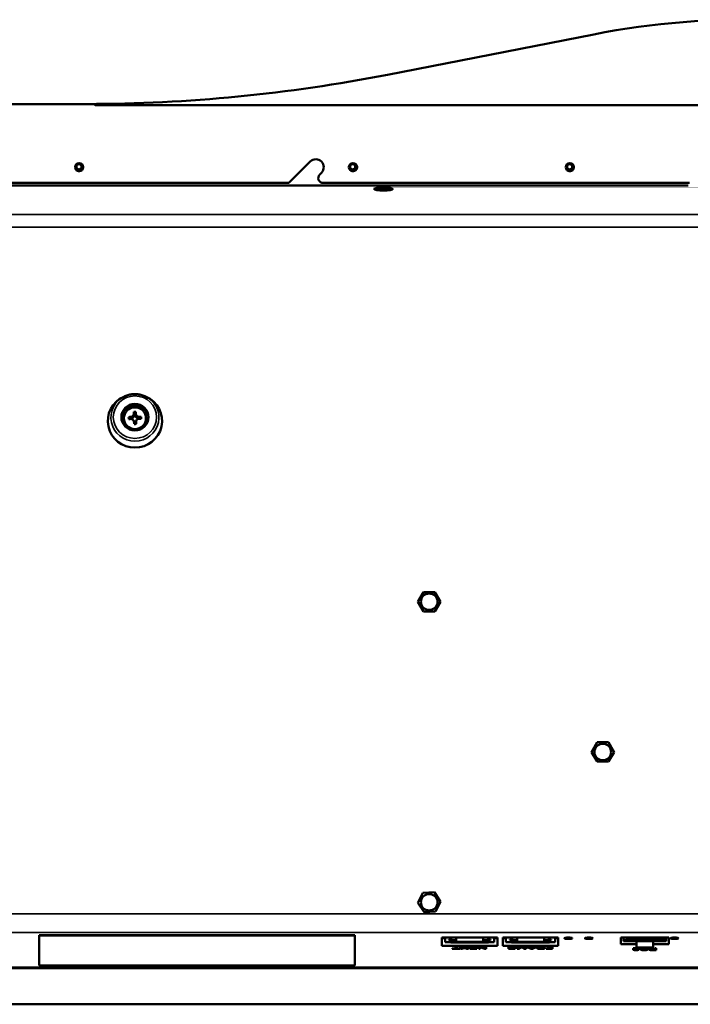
# Model space of a CAD drawing. Header units: inches. Extents: x 3.3 to 44.7, y 1.4 to 39.2.
# Tile 76 of 85: x 30.9 to 39.4, y 26.7 to 39.2. Entities that reach past the tile are written whole.
import ezdxf

# ---------------------------------------------------------------- set-up
doc = ezdxf.new("R2010")
doc.units = ezdxf.units.IN
doc.header["$MEASUREMENT"] = 0
doc.layers.add('Visible (ANSI)', color=7, linetype='Continuous', lineweight=50)
doc.layers.add('Visible Narrow (ANSI)', color=7, linetype='Continuous', lineweight=35)

msp = doc.modelspace()

# ---------------------------------------------------------------- linework, layer by layer
at = {"layer": 'Visible (ANSI)'}
for p, q in [((35.537, 38.49), (38.152, 39.001)), ((31.818, 38.118), (21.271, 38.118)), ((31.728, 38.118), (31.728, 38.118)), ((31.833, 38.103), (31.818, 38.118)), ((43.413, 38.103), (31.833, 38.103)), ((34.287, 37.118), (34.558, 37.388)), ((34.699, 37.247), (34.677, 37.224)), ((39.347, 37.086), (21.125, 37.086)), ((28.97, 37.118), (34.287, 37.118)), ((34.721, 37.118), (39.363, 37.118)), ((35.378, 37.033), (35.373, 37.039)), ((35.416, 37.04), (35.416, 37.043)), ((35.416, 37.043), (35.443, 37.043)), ((35.416, 37.043), (35.418, 37.04)), ((35.443, 37.04), (35.416, 37.04)), ((35.475, 37.048), (35.475, 37.052)), ((35.475, 37.052), (35.493, 37.052)), ((35.475, 37.031), (35.475, 37.035)), ((35.475, 37.035), (35.475, 37.035)), ((35.493, 37.031), (35.475, 37.031)), ((35.493, 37.052), (35.493, 37.048)), ((35.493, 37.035), (35.493, 37.031)), ((35.493, 37.035), (35.493, 37.035)), ((35.525, 37.043), (35.553, 37.043)), ((35.553, 37.04), (35.525, 37.04)), ((35.551, 37.04), (35.553, 37.043)), ((35.553, 37.043), (35.553, 37.04)), ((35.59, 37.033), (35.596, 37.039)), ((32.209, 34.416), (32.193, 34.408)), ((32.46, 34.416), (32.476, 34.408)), ((32.209, 34.198), (32.205, 34.189)), ((32.346, 34.217), (32.347, 34.159)), ((32.46, 34.198), (32.464, 34.189)), ((32.256, 34.15), (32.304, 34.141)), ((32.285, 34.141), (32.286, 34.127)), ((32.289, 34.13), (32.289, 34.127)), ((32.319, 34.106), (32.322, 34.098)), ((32.323, 34.096), (32.325, 34.093)), ((32.343, 34.181), (32.324, 34.181)), ((32.326, 34.084), (32.345, 34.085)), ((32.339, 34.17), (32.327, 34.169)), ((32.348, 34.098), (32.346, 34.095)), ((32.353, 34.108), (32.348, 34.099)), ((32.348, 34.099), (32.349, 34.063)), ((32.365, 34.142), (32.412, 34.154)), ((32.38, 34.129), (32.38, 34.132)), ((32.384, 34.129), (32.383, 34.143)), ((35.92, 31.81), (35.992, 31.933)), ((35.992, 31.933), (36.137, 31.933)), ((36.137, 31.933), (36.209, 31.81)), ((35.992, 31.687), (35.92, 31.81)), ((36.209, 31.81), (36.137, 31.687)), ((36.137, 31.687), (35.992, 31.687)), ((38.12, 29.905), (38.192, 30.028)), ((38.192, 30.028), (38.337, 30.028)), ((38.337, 30.028), (38.409, 29.905)), ((38.192, 29.783), (38.12, 29.905)), ((38.409, 29.905), (38.337, 29.783)), ((38.337, 29.783), (38.192, 29.783)), ((35.92, 27.994), (35.986, 28.12)), ((35.986, 28.12), (36.13, 28.127)), ((36.13, 28.127), (36.209, 28.008)), ((35.999, 27.874), (35.92, 27.994)), ((36.209, 28.008), (36.143, 27.882)), ((36.143, 27.882), (35.999, 27.874)), ((31.121, 27.584), (31.271, 27.584)), ((31.121, 27.584), (31.121, 27.579)), ((35.121, 27.584), (31.121, 27.584)), ((31.121, 27.199), (31.121, 27.579)), ((31.121, 27.579), (35.121, 27.579)), ((34.971, 27.584), (35.121, 27.584)), ((35.121, 27.584), (35.121, 27.579)), ((35.121, 27.579), (35.121, 27.199)), ((36.225, 27.556), (36.929, 27.556)), ((36.225, 27.447), (36.225, 27.556)), ((36.225, 27.547), (36.266, 27.547)), ((36.266, 27.494), (36.266, 27.556)), ((36.337, 27.494), (36.266, 27.494)), ((36.315, 27.549), (36.315, 27.544)), ((36.335, 27.549), (36.315, 27.549)), ((36.315, 27.544), (36.327, 27.544)), ((36.315, 27.527), (36.315, 27.522)), ((36.315, 27.527), (36.327, 27.527)), ((36.315, 27.522), (36.335, 27.522)), ((36.335, 27.556), (36.335, 27.549)), ((36.335, 27.522), (36.335, 27.53)), ((36.335, 27.522), (36.335, 27.508)), ((36.335, 27.517), (36.406, 27.517)), ((36.335, 27.508), (36.406, 27.508)), ((36.336, 27.532), (36.349, 27.556)), ((36.336, 27.549), (36.34, 27.556)), ((36.337, 27.493), (36.337, 27.494)), ((36.337, 27.493), (36.817, 27.493)), ((36.338, 27.535), (36.343, 27.535)), ((36.343, 27.535), (36.343, 27.545)), ((36.343, 27.535), (36.343, 27.52)), ((36.343, 27.52), (36.406, 27.52)), ((36.406, 27.52), (36.406, 27.556)), ((36.406, 27.52), (36.406, 27.517)), ((36.406, 27.508), (36.406, 27.517)), ((36.406, 27.508), (36.406, 27.498)), ((36.406, 27.498), (36.749, 27.498)), ((36.749, 27.52), (36.749, 27.556)), ((36.749, 27.52), (36.812, 27.52)), ((36.749, 27.52), (36.749, 27.517)), ((36.749, 27.517), (36.82, 27.517)), ((36.749, 27.508), (36.749, 27.517)), ((36.749, 27.508), (36.82, 27.508)), ((36.749, 27.508), (36.749, 27.498)), ((36.806, 27.556), (36.819, 27.532)), ((36.812, 27.535), (36.812, 27.545)), ((36.812, 27.535), (36.817, 27.535)), ((36.812, 27.52), (36.812, 27.535)), ((36.815, 27.556), (36.819, 27.549)), ((36.889, 27.494), (36.817, 27.494)), ((36.817, 27.493), (36.817, 27.494)), ((36.82, 27.549), (36.82, 27.556)), ((36.84, 27.549), (36.82, 27.549)), ((36.82, 27.522), (36.82, 27.53)), ((36.82, 27.522), (36.84, 27.522)), ((36.82, 27.508), (36.82, 27.522)), ((36.827, 27.544), (36.84, 27.544)), ((36.827, 27.527), (36.84, 27.527)), ((36.84, 27.544), (36.84, 27.549)), ((36.84, 27.522), (36.84, 27.527)), ((36.889, 27.556), (36.889, 27.494)), ((36.889, 27.547), (36.929, 27.547)), ((36.929, 27.556), (36.929, 27.447)), ((36.997, 27.556), (37.701, 27.556)), ((36.997, 27.447), (36.997, 27.556)), ((36.997, 27.547), (37.038, 27.547)), ((37.038, 27.494), (37.038, 27.556)), ((37.109, 27.494), (37.038, 27.494)), ((37.087, 27.549), (37.087, 27.544)), ((37.107, 27.549), (37.087, 27.549)), ((37.087, 27.544), (37.099, 27.544)), ((37.087, 27.527), (37.087, 27.522)), ((37.087, 27.527), (37.099, 27.527)), ((37.087, 27.522), (37.107, 27.522)), ((37.107, 27.556), (37.107, 27.549)), ((37.107, 27.522), (37.107, 27.53)), ((37.107, 27.522), (37.107, 27.508)), ((37.107, 27.517), (37.178, 27.517)), ((37.107, 27.508), (37.178, 27.508)), ((37.108, 27.532), (37.121, 27.556)), ((37.108, 27.549), (37.112, 27.556)), ((37.109, 27.493), (37.109, 27.494)), ((37.109, 27.493), (37.589, 27.493)), ((37.11, 27.535), (37.115, 27.535)), ((37.115, 27.535), (37.115, 27.545)), ((37.115, 27.535), (37.115, 27.52)), ((37.115, 27.52), (37.178, 27.52)), ((37.178, 27.52), (37.178, 27.556)), ((37.178, 27.52), (37.178, 27.517)), ((37.178, 27.508), (37.178, 27.517)), ((37.178, 27.508), (37.178, 27.498)), ((37.178, 27.498), (37.521, 27.498)), ((37.521, 27.52), (37.521, 27.556)), ((37.521, 27.52), (37.584, 27.52)), ((37.521, 27.52), (37.521, 27.517)), ((37.521, 27.517), (37.592, 27.517)), ((37.521, 27.508), (37.521, 27.517)), ((37.521, 27.508), (37.592, 27.508)), ((37.521, 27.508), (37.521, 27.498)), ((37.578, 27.556), (37.591, 27.532)), ((37.584, 27.535), (37.584, 27.545)), ((37.584, 27.535), (37.589, 27.535)), ((37.584, 27.52), (37.584, 27.535)), ((37.587, 27.556), (37.591, 27.549)), ((37.661, 27.494), (37.589, 27.494)), ((37.589, 27.493), (37.589, 27.494)), ((37.592, 27.549), (37.592, 27.556)), ((37.612, 27.549), (37.592, 27.549)), ((37.592, 27.522), (37.592, 27.53)), ((37.592, 27.522), (37.612, 27.522)), ((37.592, 27.508), (37.592, 27.522)), ((37.599, 27.544), (37.612, 27.544)), ((37.599, 27.527), (37.612, 27.527)), ((37.612, 27.544), (37.612, 27.549)), ((37.612, 27.522), (37.612, 27.527)), ((37.661, 27.556), (37.661, 27.494)), ((37.661, 27.547), (37.701, 27.547)), ((37.701, 27.556), (37.701, 27.447)), ((38.492, 27.469), (38.492, 27.553)), ((38.492, 27.553), (39.102, 27.553)), ((38.692, 27.469), (38.492, 27.469)), ((38.526, 27.553), (38.526, 27.508)), ((38.534, 27.506), (38.731, 27.506)), ((38.557, 27.544), (38.557, 27.553)), ((38.707, 27.544), (38.557, 27.544)), ((38.557, 27.534), (38.593, 27.541)), ((38.557, 27.512), (38.557, 27.534)), ((38.707, 27.512), (38.557, 27.512)), ((38.593, 27.541), (38.671, 27.541)), ((38.671, 27.541), (38.707, 27.534)), ((38.692, 27.469), (38.692, 27.506)), ((38.692, 27.429), (38.692, 27.469)), ((38.707, 27.553), (38.707, 27.544)), ((38.707, 27.534), (38.707, 27.512)), ((38.723, 27.544), (38.723, 27.553)), ((38.872, 27.544), (38.723, 27.544)), ((38.723, 27.512), (38.723, 27.541)), ((38.723, 27.541), (38.872, 27.541)), ((38.872, 27.512), (38.723, 27.512)), ((38.864, 27.506), (38.731, 27.506)), ((38.864, 27.506), (39.061, 27.506)), ((38.872, 27.553), (38.872, 27.544)), ((38.872, 27.541), (38.872, 27.512)), ((38.888, 27.544), (38.888, 27.553)), ((39.038, 27.544), (38.888, 27.544)), ((38.888, 27.512), (38.888, 27.541)), ((38.888, 27.541), (39.038, 27.541)), ((39.038, 27.512), (38.888, 27.512)), ((38.902, 27.469), (38.902, 27.506)), ((38.902, 27.469), (38.902, 27.429)), ((39.102, 27.469), (38.902, 27.469)), ((39.038, 27.553), (39.038, 27.544)), ((39.038, 27.541), (39.038, 27.512)), ((39.069, 27.508), (39.069, 27.553)), ((39.102, 27.553), (39.102, 27.469)), ((36.929, 27.447), (36.225, 27.447)), ((36.357, 27.416), (36.357, 27.414)), ((36.357, 27.416), (36.397, 27.416)), ((36.357, 27.412), (36.357, 27.414)), ((36.357, 27.414), (36.397, 27.414)), ((36.452, 27.412), (36.357, 27.412)), ((36.397, 27.436), (36.397, 27.434)), ((36.397, 27.436), (36.413, 27.436)), ((36.397, 27.414), (36.397, 27.434)), ((36.397, 27.434), (36.413, 27.434)), ((36.413, 27.436), (36.413, 27.434)), ((36.413, 27.434), (36.413, 27.414)), ((36.413, 27.416), (36.452, 27.416)), ((36.413, 27.414), (36.452, 27.414)), ((36.452, 27.416), (36.452, 27.414)), ((36.452, 27.414), (36.452, 27.412)), ((36.457, 27.436), (36.457, 27.434)), ((36.457, 27.436), (36.477, 27.436)), ((36.502, 27.423), (36.457, 27.434)), ((36.457, 27.434), (36.477, 27.434)), ((36.461, 27.414), (36.498, 27.424)), ((36.461, 27.412), (36.502, 27.423)), ((36.461, 27.414), (36.461, 27.412)), ((36.478, 27.412), (36.461, 27.412)), ((36.477, 27.436), (36.477, 27.434)), ((36.477, 27.436), (36.507, 27.428)), ((36.477, 27.434), (36.507, 27.426)), ((36.502, 27.418), (36.478, 27.412)), ((36.512, 27.427), (36.512, 27.425)), ((36.518, 27.429), (36.548, 27.436)), ((36.518, 27.427), (36.548, 27.434)), ((36.567, 27.434), (36.521, 27.423)), ((36.521, 27.423), (36.562, 27.412)), ((36.543, 27.412), (36.521, 27.418)), ((36.525, 27.424), (36.562, 27.414)), ((36.562, 27.412), (36.543, 27.412)), ((36.548, 27.436), (36.548, 27.434)), ((36.548, 27.436), (36.567, 27.436)), ((36.548, 27.434), (36.567, 27.434)), ((36.562, 27.414), (36.562, 27.412)), ((36.567, 27.436), (36.567, 27.434)), ((36.577, 27.436), (36.577, 27.434)), ((36.577, 27.436), (36.667, 27.436)), ((36.577, 27.432), (36.577, 27.434)), ((36.577, 27.434), (36.667, 27.434)), ((36.651, 27.432), (36.577, 27.432)), ((36.58, 27.416), (36.58, 27.414)), ((36.58, 27.416), (36.651, 27.416)), ((36.58, 27.412), (36.58, 27.414)), ((36.58, 27.414), (36.651, 27.414)), ((36.667, 27.412), (36.58, 27.412)), ((36.584, 27.426), (36.584, 27.424)), ((36.584, 27.426), (36.651, 27.426)), ((36.584, 27.421), (36.584, 27.424)), ((36.584, 27.424), (36.651, 27.424)), ((36.651, 27.421), (36.584, 27.421)), ((36.651, 27.424), (36.651, 27.432)), ((36.651, 27.414), (36.651, 27.421)), ((36.667, 27.436), (36.667, 27.434)), ((36.667, 27.434), (36.667, 27.412)), ((36.694, 27.436), (36.694, 27.434)), ((36.694, 27.436), (36.71, 27.436)), ((36.694, 27.412), (36.694, 27.434)), ((36.694, 27.434), (36.71, 27.434)), ((36.709, 27.412), (36.694, 27.412)), ((36.772, 27.412), (36.709, 27.43)), ((36.709, 27.43), (36.709, 27.412)), ((36.71, 27.436), (36.71, 27.434)), ((36.71, 27.436), (36.773, 27.419)), ((36.71, 27.434), (36.773, 27.417)), ((36.788, 27.412), (36.772, 27.412)), ((36.773, 27.436), (36.773, 27.434)), ((36.773, 27.436), (36.788, 27.436)), ((36.773, 27.417), (36.773, 27.434)), ((36.773, 27.434), (36.788, 27.434)), ((36.788, 27.436), (36.788, 27.434)), ((36.788, 27.434), (36.788, 27.412)), ((37.701, 27.447), (36.997, 27.447)), ((37.065, 27.436), (37.065, 27.434)), ((37.065, 27.436), (37.155, 27.436)), ((37.065, 27.432), (37.065, 27.434)), ((37.065, 27.434), (37.155, 27.434)), ((37.139, 27.432), (37.065, 27.432)), ((37.068, 27.416), (37.068, 27.414)), ((37.068, 27.416), (37.139, 27.416)), ((37.068, 27.412), (37.068, 27.414)), ((37.068, 27.414), (37.139, 27.414)), ((37.155, 27.412), (37.068, 27.412)), ((37.072, 27.426), (37.072, 27.424)), ((37.072, 27.426), (37.139, 27.426)), ((37.072, 27.421), (37.072, 27.424)), ((37.072, 27.424), (37.139, 27.424)), ((37.139, 27.421), (37.072, 27.421)), ((37.139, 27.424), (37.139, 27.432)), ((37.139, 27.414), (37.139, 27.421)), ((37.155, 27.436), (37.155, 27.434)), ((37.155, 27.434), (37.155, 27.412)), ((37.18, 27.436), (37.18, 27.434)), ((37.18, 27.436), (37.196, 27.436)), ((37.18, 27.412), (37.18, 27.434)), ((37.18, 27.434), (37.196, 27.434)), ((37.202, 27.412), (37.18, 27.412)), ((37.196, 27.436), (37.196, 27.434)), ((37.196, 27.417), (37.231, 27.436)), ((37.196, 27.434), (37.196, 27.415)), ((37.196, 27.415), (37.231, 27.434)), ((37.231, 27.428), (37.202, 27.412)), ((37.231, 27.436), (37.231, 27.434)), ((37.231, 27.436), (37.245, 27.436)), ((37.231, 27.434), (37.245, 27.434)), ((37.271, 27.412), (37.243, 27.428)), ((37.245, 27.436), (37.245, 27.434)), ((37.245, 27.436), (37.28, 27.417)), ((37.245, 27.434), (37.28, 27.415)), ((37.295, 27.412), (37.271, 27.412)), ((37.28, 27.436), (37.28, 27.434)), ((37.28, 27.436), (37.295, 27.436)), ((37.28, 27.415), (37.28, 27.434)), ((37.28, 27.434), (37.295, 27.434)), ((37.295, 27.436), (37.295, 27.434)), ((37.295, 27.434), (37.295, 27.412)), ((37.307, 27.436), (37.307, 27.434)), ((37.307, 27.436), (37.325, 27.436)), ((37.356, 27.412), (37.307, 27.434)), ((37.307, 27.434), (37.325, 27.434)), ((37.325, 27.436), (37.325, 27.434)), ((37.325, 27.436), (37.339, 27.43)), ((37.325, 27.434), (37.339, 27.428)), ((37.339, 27.43), (37.339, 27.428)), ((37.339, 27.43), (37.389, 27.43)), ((37.339, 27.428), (37.389, 27.428)), ((37.357, 27.419), (37.344, 27.425)), ((37.344, 27.425), (37.385, 27.425)), ((37.348, 27.425), (37.357, 27.421)), ((37.373, 27.412), (37.356, 27.412)), ((37.365, 27.416), (37.365, 27.414)), ((37.385, 27.425), (37.372, 27.418)), ((37.372, 27.42), (37.381, 27.425)), ((37.419, 27.434), (37.373, 27.412)), ((37.389, 27.43), (37.403, 27.436)), ((37.389, 27.428), (37.403, 27.434)), ((37.389, 27.43), (37.389, 27.428)), ((37.403, 27.436), (37.403, 27.434)), ((37.403, 27.436), (37.419, 27.436)), ((37.403, 27.434), (37.419, 27.434)), ((37.419, 27.436), (37.419, 27.434)), ((37.422, 27.436), (37.422, 27.434)), ((37.422, 27.436), (37.441, 27.436)), ((37.442, 27.428), (37.422, 27.434)), ((37.422, 27.434), (37.441, 27.434)), ((37.431, 27.42), (37.431, 27.418)), ((37.441, 27.436), (37.441, 27.434)), ((37.441, 27.436), (37.457, 27.432)), ((37.441, 27.434), (37.457, 27.43)), ((37.473, 27.416), (37.511, 27.416)), ((37.511, 27.414), (37.473, 27.414)), ((37.527, 27.412), (37.474, 27.412)), ((37.477, 27.422), (37.511, 27.422)), ((37.484, 27.426), (37.484, 27.424)), ((37.493, 27.426), (37.511, 27.426)), ((37.493, 27.424), (37.511, 27.424)), ((37.511, 27.436), (37.511, 27.434)), ((37.511, 27.436), (37.527, 27.436)), ((37.511, 27.424), (37.511, 27.434)), ((37.511, 27.434), (37.527, 27.434)), ((37.511, 27.422), (37.511, 27.414)), ((37.527, 27.436), (37.527, 27.434)), ((37.527, 27.434), (37.527, 27.412)), ((37.548, 27.416), (37.548, 27.414)), ((37.548, 27.416), (37.613, 27.416)), ((37.548, 27.412), (37.548, 27.414)), ((37.548, 27.414), (37.613, 27.414)), ((37.629, 27.412), (37.548, 27.412)), ((37.557, 27.426), (37.557, 27.424)), ((37.557, 27.426), (37.613, 27.426)), ((37.557, 27.421), (37.557, 27.424)), ((37.557, 27.424), (37.613, 27.424)), ((37.613, 27.421), (37.557, 27.421)), ((37.613, 27.436), (37.613, 27.434)), ((37.613, 27.436), (37.629, 27.436)), ((37.613, 27.424), (37.613, 27.434)), ((37.613, 27.434), (37.629, 27.434)), ((37.613, 27.414), (37.613, 27.421)), ((37.629, 27.436), (37.629, 27.434)), ((37.629, 27.434), (37.629, 27.412)), ((38.648, 27.42), (38.727, 27.42)), ((38.648, 27.42), (38.648, 27.418)), ((38.648, 27.418), (38.727, 27.418)), ((38.648, 27.415), (38.648, 27.418)), ((38.707, 27.415), (38.648, 27.415)), ((38.648, 27.403), (38.648, 27.401)), ((38.902, 27.429), (38.692, 27.429)), ((38.709, 27.404), (38.709, 27.402)), ((38.709, 27.404), (38.724, 27.403)), ((38.709, 27.402), (38.724, 27.401)), ((38.724, 27.403), (38.724, 27.401)), ((38.727, 27.42), (38.727, 27.418)), ((38.727, 27.419), (38.727, 27.417)), ((38.741, 27.413), (38.741, 27.411)), ((38.745, 27.403), (38.745, 27.401)), ((38.745, 27.403), (38.76, 27.403)), ((38.745, 27.401), (38.76, 27.401)), ((38.76, 27.403), (38.76, 27.401)), ((38.77, 27.41), (38.77, 27.408)), ((38.837, 27.41), (38.822, 27.41)), ((38.832, 27.403), (38.832, 27.401)), ((38.837, 27.412), (38.837, 27.41)), ((38.851, 27.403), (38.851, 27.401)), ((38.896, 27.41), (38.927, 27.41)), ((38.896, 27.408), (38.927, 27.408)), ((38.896, 27.406), (38.927, 27.406)), ((38.896, 27.399), (38.927, 27.399)), ((38.927, 27.397), (38.896, 27.397)), ((38.943, 27.395), (38.898, 27.395)), ((38.927, 27.42), (38.927, 27.418)), ((38.927, 27.42), (38.943, 27.42)), ((38.927, 27.408), (38.927, 27.418)), ((38.927, 27.418), (38.943, 27.418)), ((38.927, 27.406), (38.927, 27.397)), ((38.943, 27.42), (38.943, 27.418)), ((38.943, 27.418), (38.943, 27.395)), ((43.545, 27.167), (21.125, 27.167)), ((35.121, 27.199), (31.121, 27.199)), ((35.372, 27.169), (35.372, 27.169)), ((35.444, 27.169), (35.416, 27.169)), ((35.416, 27.169), (35.416, 27.169)), ((35.416, 27.169), (35.444, 27.169)), ((35.416, 27.169), (35.416, 27.169)), ((35.476, 27.169), (35.476, 27.169)), ((35.476, 27.169), (35.494, 27.169)), ((35.476, 27.168), (35.476, 27.168)), ((35.494, 27.168), (35.476, 27.168)), ((35.494, 27.169), (35.494, 27.169)), ((35.494, 27.168), (35.494, 27.168)), ((35.526, 27.169), (35.553, 27.169)), ((35.553, 27.169), (35.526, 27.169)), ((35.553, 27.169), (35.553, 27.169)), ((35.553, 27.169), (35.553, 27.169)), ((35.597, 27.169), (35.597, 27.169)), ((20.981, 26.708), (43.68, 26.708))]:
    msp.add_line(p, q, dxfattribs=at)
for centre in [(31.628, 37.318), (35.098, 37.318), (37.848, 37.318)]:
    msp.add_circle(centre, 0.052, dxfattribs=at)
for centre, radius, start, end in [((40.071, 29.187), 10, 74.9105, 101.0649), ((31.698, 58.118), 20, 270.0859, 281.0649), ((31.625, 37.323), 0.0361, 150, 210), ((31.625, 37.323), 0.0361, 90, 150), ((31.625, 37.323), 0.0552, 251.1001, 4.6527), ((31.625, 37.323), 0.0361, 30, 90), ((31.625, 37.323), 0.0361, 330, 30), ((34.628, 37.318), 0.1, 315, 135), ((35.095, 37.323), 0.0361, 150, 210), ((35.095, 37.323), 0.0361, 90, 150), ((35.095, 37.323), 0.0552, 251.1001, 4.6527), ((35.095, 37.323), 0.0361, 30, 90), ((35.095, 37.323), 0.0361, 330, 30), ((37.845, 37.323), 0.0361, 150, 210), ((37.845, 37.323), 0.0361, 90, 150), ((37.845, 37.323), 0.0552, 251.1001, 4.6527), ((37.845, 37.323), 0.0361, 30, 90), ((37.845, 37.323), 0.0361, 330, 30), ((31.625, 37.323), 0.0361, 210, 270), ((31.625, 37.323), 0.0361, 270, 330), ((34.721, 37.18), 0.0625, 135, 270), ((35.095, 37.323), 0.0361, 210, 270), ((35.095, 37.323), 0.0361, 270, 330), ((37.845, 37.323), 0.0361, 210, 270), ((37.845, 37.323), 0.0361, 270, 330)]:
    msp.add_arc(centre, radius, start, end, dxfattribs=at)
for centre, major_axis, ratio in [((35.484, 37.041), (-0.119, 0), 0.157296), ((35.484, 37.041), (0.113, 0), 0.157296), ((32.335, 34.149), (0.172, 0), 0.981793), ((32.335, 34.135), (-0.14, 0), 0.981793), ((36.065, 31.81), (0.106, 0), 0.981793), ((38.265, 29.905), (0.106, 0), 0.981793), ((36.065, 28.001), (0.106, 0), 0.981793), ((37.829, 27.545), (0.05, 0), 0.189952), ((38.089, 27.545), (0.05, 0), 0.189952), ((39.174, 27.545), (0.05, 0), 0.189952), ((35.485, 27.169), (0.119, 0), 0.00541), ((35.485, 27.169), (0.113, 0), 0.00541)]:
    msp.add_ellipse(centre, major_axis=major_axis, ratio=ratio, dxfattribs=at)
for centre, major_axis, ratio, start_param, end_param in [((35.443, 37.048), (0.032, 0), 0.157296, 4.712389, 6.283185), ((35.443, 37.035), (0.032, 0), 0.157296, 0, 1.570796), ((35.525, 37.048), (-0.032, 0), 0.157296, 0, 1.570796), ((35.525, 37.035), (-0.032, 0), 0.157296, 4.712389, 6.283185), ((32.335, 34.101), (0.344, 0), 0.981793, 1.994994, 7.429784), ((32.335, 34.125), (-0.172, 0), 0.981793, 3.21216, 6.212618), ((32.337, 33.991), (0.291, 0.008), 0.77512, 1.519049, 1.608482), ((32.322, 34.08), (-0.007, 0.323), 0.004442, 5.052124, 5.148266), ((32.348, 34.08), (0.007, -0.323), 0.004442, 1.910531, 2.006673), ((32.335, 34.125), (-0.145, 0), 0.981793, 5.813959, 9.894005), ((32.334, 34.093), (0.323, 0.008), 0.1899, 1.714944, 1.811086), ((32.442, 34.1), (-0.052, 0.286), 0.625961, 1.2801, 1.369532), ((32.335, 34.067), (-0.323, -0.008), 0.1899, 4.856537, 4.952679), ((32.285, 34.184), (0.0346, -0.0342), 0.793101, 5.384774, 5.817465), ((32.28, 34.176), (0.0476, 0), 0.981793, 4.896332, 6.146017), ((32.28, 34.179), (-0.0006, 0.0532), 0.822423, 4.304549, 4.73724), ((32.283, 34.084), (0.0437, 0.0005), 0.758551, 6.2819, 6.706812), ((32.322, 34.08), (-0.007, 0.323), 0.004442, 4.658637, 4.754779), ((32.283, 34.072), (0.0476, 0), 0.981793, 0.279949, 0.469227), ((32.386, 34.178), (-0.0476, 0), 0.981793, 0.183943, 1.433628), ((32.389, 34.074), (-0.0476, 0), 0.981793, 5.813959, 6.050011), ((32.386, 34.181), (0.0006, -0.0532), 0.822423, 4.705942, 5.138633), ((32.389, 34.086), (-0.0437, -0.0005), 0.758551, 5.880507, 6.313199), ((32.348, 34.08), (0.007, -0.323), 0.004442, 1.517044, 1.613186), ((32.382, 34.186), (-0.034, -0.0352), 0.794561, 0.488935, 0.921626), ((32.334, 34.093), (0.323, 0.008), 0.1899, 1.321457, 1.417599), ((32.335, 34.067), (-0.323, -0.008), 0.1899, 4.46305, 4.559192), ((32.227, 34.095), (-0.039, -0.288), 0.63278, 1.773852, 1.863284), ((32.332, 34.203), (-0.291, -0.006), 0.483621, 1.531155, 1.620588), ((36.327, 27.554), (0.0098, 0), 0.981793, 4.712389, 5.794493), ((36.327, 27.536), (0.0098, 0), 0.981793, 4.712389, 5.794493), ((36.827, 27.554), (0.0098, 0), 0.981793, 3.630285, 4.712389), ((36.827, 27.536), (0.0098, 0), 0.981793, 3.630285, 4.712389), ((37.099, 27.554), (0.0098, 0), 0.981793, 4.712389, 5.794493), ((37.099, 27.536), (0.0098, 0), 0.981793, 4.712389, 5.794493), ((37.599, 27.554), (0.0098, 0), 0.981793, 3.630285, 4.712389), ((37.599, 27.536), (0.0098, 0), 0.981793, 3.630285, 4.712389), ((38.534, 27.508), (-0.00787, 0), 0.189952, 0, 1.570796), ((39.061, 27.508), (0.00787, 0), 0.189952, 4.712389, 6.283185), ((35.444, 27.169), (0.032, 0), 0.00541, 4.712389, 6.283185), ((35.444, 27.168), (0.032, 0), 0.00541, 0, 1.570796), ((35.526, 27.169), (-0.032, 0), 0.00541, 0, 1.570796), ((35.526, 27.168), (-0.032, 0), 0.00541, 4.712389, 6.283185)]:
    msp.add_ellipse(centre, major_axis=major_axis, ratio=ratio, start_param=start_param, end_param=end_param, dxfattribs=at)
for points, weights in [([(31.625, 37.359), (31.609, 37.35), (31.593, 37.341)], [2.01272135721, 2.32409043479, 2.01272135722]), ([(31.593, 37.341), (31.593, 37.323), (31.593, 37.305)], [2.01272135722, 2.32409043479, 2.01272135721]), ([(31.656, 37.341), (31.64, 37.35), (31.625, 37.359)], [2.01272135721, 2.32409043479, 2.01272135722]), ([(31.656, 37.323), (31.656, 37.331), (31.656, 37.341)], [2.16840589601, 2.16840589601, 2.01272135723]), ([(31.656, 37.305), (31.656, 37.314), (31.656, 37.323)], [2.01272135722, 2.16840589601, 2.16840589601]), ([(35.095, 37.359), (35.079, 37.35), (35.063, 37.341)], [2.01272135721, 2.32409043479, 2.01272135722]), ([(35.063, 37.341), (35.063, 37.323), (35.063, 37.305)], [2.01272135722, 2.32409043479, 2.01272135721]), ([(35.126, 37.341), (35.11, 37.35), (35.095, 37.359)], [2.01272135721, 2.32409043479, 2.01272135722]), ([(35.126, 37.323), (35.126, 37.331), (35.126, 37.341)], [2.16840589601, 2.16840589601, 2.01272135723]), ([(35.126, 37.305), (35.126, 37.314), (35.126, 37.323)], [2.01272135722, 2.16840589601, 2.16840589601]), ([(37.845, 37.359), (37.829, 37.35), (37.813, 37.341)], [2.01272135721, 2.32409043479, 2.01272135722]), ([(37.813, 37.341), (37.813, 37.323), (37.813, 37.305)], [2.01272135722, 2.32409043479, 2.01272135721]), ([(37.876, 37.341), (37.86, 37.35), (37.845, 37.359)], [2.01272135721, 2.32409043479, 2.01272135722]), ([(37.876, 37.323), (37.876, 37.331), (37.876, 37.341)], [2.16840589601, 2.16840589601, 2.01272135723]), ([(37.876, 37.305), (37.876, 37.314), (37.876, 37.323)], [2.01272135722, 2.16840589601, 2.16840589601]), ([(31.593, 37.305), (31.609, 37.296), (31.625, 37.287)], [2.01272135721, 2.32409043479, 2.01272135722]), ([(31.625, 37.287), (31.64, 37.296), (31.656, 37.305)], [2.01272135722, 2.32409043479, 2.01272135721]), ([(35.063, 37.305), (35.079, 37.296), (35.095, 37.287)], [2.01272135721, 2.32409043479, 2.01272135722]), ([(35.095, 37.287), (35.11, 37.296), (35.126, 37.305)], [2.01272135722, 2.32409043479, 2.01272135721]), ([(37.813, 37.305), (37.829, 37.296), (37.845, 37.287)], [2.01272135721, 2.32409043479, 2.01272135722]), ([(37.845, 37.287), (37.86, 37.296), (37.876, 37.305)], [2.01272135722, 2.32409043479, 2.01272135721]), ([(35.443, 37.043), (35.445, 37.043), (35.447, 37.04)], [1, 1.0092634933, 1.01457975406]), ([(35.475, 37.035), (35.475, 37.047), (35.475, 37.048)], [1.02130424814, 1.01866248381, 1]), ([(35.475, 37.035), (35.475, 37.035), (35.475, 37.035)], [1, 1.00101742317, 1.00198723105]), ([(35.493, 37.048), (35.493, 37.047), (35.493, 37.035)], [1, 1.01866248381, 1.02130424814]), ([(35.493, 37.035), (35.493, 37.035), (35.493, 37.035)], [1.00198723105, 1.00101742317, 1]), ([(35.521, 37.04), (35.523, 37.043), (35.525, 37.043)], [1.01457975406, 1.0092634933, 1]), ([(32.286, 34.152), (32.294, 34.15), (32.304, 34.141)], [1.00474783, 1.02718582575, 1.00809385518]), ([(32.321, 34.158), (32.321, 34.177), (32.32, 34.187)], [1.00809385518, 1.02718582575, 1.00474783]), ([(32.323, 34.093), (32.322, 34.098), (32.322, 34.098)], [1.00474783, 1.02313255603, 1.01363631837]), ([(32.346, 34.188), (32.347, 34.178), (32.347, 34.159)], [1.00474783, 1.02718582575, 1.00809385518]), ([(32.348, 34.099), (32.348, 34.1), (32.349, 34.094)], [1.00809385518, 1.02718582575, 1.00474783]), ([(32.365, 34.142), (32.374, 34.152), (32.382, 34.155)], [1.00809385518, 1.02718582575, 1.00474783]), ([(35.444, 27.169), (35.444, 27.169), (35.444, 27.169)], [1.00324160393, 1.00168619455, 1]), ([(35.476, 27.168), (35.476, 27.168), (35.476, 27.169)], [1, 1.00356940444, 1.00655275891]), ([(35.494, 27.169), (35.494, 27.168), (35.494, 27.168)], [1.00655275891, 1.00356940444, 1]), ([(35.526, 27.169), (35.525, 27.169), (35.525, 27.169)], [1, 1.00168619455, 1.00324160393])]:
    msp.add_rational_spline(points, weights, degree=2, dxfattribs=at)
for points, degree, knots in [([(32.209, 34.416), (32.225, 34.423), (32.241, 34.428), (32.275, 34.437), (32.292, 34.44), (32.326, 34.443), (32.343, 34.443), (32.377, 34.44), (32.394, 34.437), (32.428, 34.428), (32.444, 34.423), (32.46, 34.416)], 3, [4.288191, 4.288191, 4.288191, 4.288191, 4.4578702, 4.4578702, 4.6275494, 4.6275494, 4.7972286, 4.7972286, 4.9669078, 4.9669078, 5.136587, 5.136587, 5.136587, 5.136587]), ([(32.286, 34.152), (32.29, 34.153), (32.293, 34.154), (32.301, 34.158), (32.306, 34.161), (32.313, 34.168), (32.316, 34.173), (32.319, 34.181), (32.32, 34.184), (32.32, 34.187)], 3, [0.0131061, 0.0131061, 0.0131061, 0.0131061, 0.038694, 0.038694, 0.077388, 0.077388, 0.1160819, 0.1160819, 0.1416698, 0.1416698, 0.1416698, 0.1416698]), ([(32.323, 34.093), (32.322, 34.097), (32.321, 34.1), (32.317, 34.108), (32.314, 34.113), (32.307, 34.12), (32.302, 34.123), (32.294, 34.126), (32.29, 34.126), (32.287, 34.127)], 3, [0.0131061, 0.0131061, 0.0131061, 0.0131061, 0.038694, 0.038694, 0.077388, 0.077388, 0.1160819, 0.1160819, 0.1416698, 0.1416698, 0.1416698, 0.1416698]), ([(32.346, 34.188), (32.347, 34.185), (32.348, 34.181), (32.352, 34.174), (32.355, 34.169), (32.362, 34.162), (32.367, 34.159), (32.375, 34.156), (32.379, 34.155), (32.382, 34.155)], 3, [0.0131061, 0.0131061, 0.0131061, 0.0131061, 0.038694, 0.038694, 0.077388, 0.077388, 0.1160819, 0.1160819, 0.1416698, 0.1416698, 0.1416698, 0.1416698]), ([(32.383, 34.129), (32.379, 34.129), (32.376, 34.128), (32.368, 34.124), (32.363, 34.121), (32.356, 34.114), (32.353, 34.109), (32.35, 34.101), (32.349, 34.097), (32.349, 34.094)], 3, [0.0131061, 0.0131061, 0.0131061, 0.0131061, 0.038694, 0.038694, 0.077388, 0.077388, 0.1160819, 0.1160819, 0.1416698, 0.1416698, 0.1416698, 0.1416698]), ([(37.431, 27.42), (37.431, 27.422), (37.445, 27.425), (37.454, 27.426)], 2, [0, 0, 0, 1, 1.634098, 1.634098, 1.634098]), ([(37.448, 27.419), (37.45, 27.418), (37.46, 27.416), (37.473, 27.416)], 2, [0.327797, 0.327797, 0.327797, 1, 2, 2, 2]), ([(38.664, 27.402), (38.665, 27.401), (38.676, 27.399), (38.686, 27.399)], 2, [0.312939, 0.312939, 0.312939, 1, 2, 2, 2]), ([(38.757, 27.412), (38.758, 27.412), (38.763, 27.411), (38.77, 27.41)], 2, [0.48879, 0.48879, 0.48879, 1, 2, 2, 2]), ([(38.789, 27.399), (38.804, 27.399), (38.814, 27.401), (38.816, 27.401)], 2, [0, 0, 0, 1, 1.635371, 1.635371, 1.635371]), ([(38.868, 27.402), (38.869, 27.402), (38.875, 27.4), (38.882, 27.4)], 2, [0.353073, 0.353073, 0.353073, 1, 2, 2, 2])]:
    msp.add_open_spline(points, degree=degree, knots=knots, dxfattribs=at)
for points in [[(32.285, 34.141), (32.287, 34.135), (32.289, 34.13)], [(32.324, 34.181), (32.326, 34.175), (32.327, 34.169)], [(32.343, 34.181), (32.341, 34.176), (32.339, 34.17)], [(32.383, 34.143), (32.382, 34.138), (32.38, 34.132)], [(36.511, 27.42), (36.507, 27.419), (36.502, 27.418)], [(36.507, 27.428), (36.51, 27.428), (36.512, 27.427)], [(36.507, 27.426), (36.51, 27.426), (36.512, 27.425)], [(36.521, 27.418), (36.514, 27.419), (36.511, 27.42)], [(36.512, 27.427), (36.516, 27.428), (36.518, 27.429)], [(36.512, 27.425), (36.516, 27.426), (36.518, 27.427)], [(37.237, 27.431), (37.235, 27.43), (37.231, 27.428)], [(37.243, 27.428), (37.239, 27.43), (37.237, 27.431)], [(37.357, 27.421), (37.362, 27.418), (37.365, 27.416)], [(37.365, 27.414), (37.362, 27.416), (37.357, 27.419)], [(37.365, 27.416), (37.368, 27.418), (37.372, 27.42)], [(37.372, 27.418), (37.368, 27.416), (37.365, 27.414)], [(37.431, 27.418), (37.431, 27.42), (37.448, 27.424), (37.465, 27.424)], [(37.474, 27.412), (37.458, 27.412), (37.441, 27.413), (37.431, 27.416), (37.431, 27.418)], [(37.456, 27.425), (37.449, 27.426), (37.442, 27.428)], [(37.448, 27.418), (37.448, 27.419), (37.454, 27.421), (37.466, 27.422), (37.477, 27.422)], [(37.473, 27.414), (37.46, 27.414), (37.448, 27.416), (37.448, 27.418)], [(37.465, 27.424), (37.459, 27.425), (37.456, 27.425)], [(37.457, 27.432), (37.464, 27.43), (37.473, 27.427), (37.48, 27.427), (37.484, 27.426)], [(37.457, 27.43), (37.464, 27.428), (37.473, 27.426), (37.48, 27.425), (37.484, 27.424)], [(37.484, 27.426), (37.487, 27.426), (37.493, 27.426)], [(37.484, 27.424), (37.487, 27.424), (37.493, 27.424)], [(38.648, 27.403), (38.648, 27.404), (38.654, 27.407), (38.668, 27.41), (38.683, 27.412)], [(38.648, 27.401), (38.648, 27.402), (38.654, 27.405), (38.668, 27.408), (38.683, 27.411)], [(38.685, 27.395), (38.668, 27.395), (38.648, 27.398), (38.648, 27.401)], [(38.696, 27.409), (38.677, 27.406), (38.663, 27.403), (38.663, 27.401)], [(38.663, 27.401), (38.663, 27.399), (38.676, 27.397), (38.686, 27.397)], [(38.683, 27.411), (38.697, 27.413), (38.704, 27.414), (38.707, 27.415)], [(38.683, 27.412), (38.694, 27.414), (38.698, 27.415)], [(38.724, 27.401), (38.723, 27.398), (38.703, 27.395), (38.685, 27.395)], [(38.686, 27.399), (38.696, 27.399), (38.709, 27.401), (38.709, 27.404)], [(38.686, 27.397), (38.696, 27.397), (38.709, 27.399), (38.709, 27.402)], [(38.725, 27.416), (38.722, 27.414), (38.709, 27.411), (38.696, 27.409)], [(38.727, 27.418), (38.727, 27.417), (38.725, 27.416)], [(38.727, 27.42), (38.727, 27.419), (38.727, 27.419)], [(38.741, 27.413), (38.741, 27.415), (38.752, 27.418), (38.773, 27.42), (38.785, 27.42)], [(38.741, 27.411), (38.741, 27.413), (38.752, 27.416), (38.773, 27.418), (38.785, 27.418)], [(38.761, 27.406), (38.751, 27.406), (38.741, 27.409), (38.741, 27.411)], [(38.79, 27.394), (38.776, 27.394), (38.756, 27.396), (38.745, 27.399), (38.745, 27.401)], [(38.786, 27.415), (38.777, 27.415), (38.763, 27.414), (38.756, 27.412), (38.756, 27.411)], [(38.756, 27.411), (38.756, 27.41), (38.763, 27.409), (38.77, 27.408)], [(38.76, 27.403), (38.761, 27.401), (38.775, 27.399), (38.789, 27.399)], [(38.76, 27.401), (38.761, 27.399), (38.775, 27.397), (38.789, 27.397)], [(38.812, 27.402), (38.807, 27.403), (38.769, 27.405), (38.761, 27.406)], [(38.77, 27.41), (38.775, 27.41), (38.808, 27.408), (38.815, 27.408)], [(38.77, 27.408), (38.775, 27.408), (38.808, 27.406), (38.815, 27.406)], [(38.785, 27.42), (38.802, 27.42), (38.824, 27.418), (38.836, 27.415), (38.837, 27.412)], [(38.785, 27.418), (38.802, 27.418), (38.824, 27.416), (38.836, 27.413), (38.837, 27.41)], [(38.822, 27.41), (38.82, 27.412), (38.813, 27.414), (38.796, 27.415), (38.786, 27.415)], [(38.789, 27.397), (38.804, 27.397), (38.817, 27.399), (38.817, 27.4)], [(38.832, 27.401), (38.832, 27.399), (38.822, 27.396), (38.802, 27.394), (38.79, 27.394)], [(38.817, 27.4), (38.817, 27.402), (38.812, 27.402)], [(38.815, 27.408), (38.824, 27.407), (38.832, 27.404), (38.832, 27.403)], [(38.815, 27.406), (38.824, 27.405), (38.832, 27.402), (38.832, 27.401)], [(38.851, 27.403), (38.851, 27.406), (38.871, 27.41), (38.896, 27.41)], [(38.851, 27.401), (38.851, 27.404), (38.871, 27.408), (38.896, 27.408)], [(38.879, 27.395), (38.871, 27.395), (38.859, 27.397), (38.851, 27.4), (38.851, 27.401)], [(38.868, 27.401), (38.868, 27.403), (38.881, 27.406), (38.896, 27.406)], [(38.882, 27.398), (38.875, 27.398), (38.868, 27.4), (38.868, 27.401)], [(38.898, 27.395), (38.886, 27.395), (38.879, 27.395)], [(38.882, 27.4), (38.886, 27.399), (38.896, 27.399)], [(38.896, 27.397), (38.886, 27.397), (38.882, 27.398)]]:
    msp.add_open_spline(points, degree=2, dxfattribs=at)
at = {"layer": 'Visible Narrow (ANSI)'}
for p, q in [((43.545, 36.718), (21.125, 36.718)), ((43.545, 36.556), (21.125, 36.556)), ((21.125, 27.856), (43.545, 27.856)), ((21.125, 27.617), (43.545, 27.617)), ((36.327, 27.527), (36.327, 27.544)), ((36.336, 27.532), (36.336, 27.549)), ((36.337, 27.494), (36.817, 27.494)), ((36.819, 27.532), (36.819, 27.549)), ((36.827, 27.527), (36.827, 27.544)), ((37.099, 27.527), (37.099, 27.544)), ((37.108, 27.532), (37.108, 27.549)), ((37.109, 27.494), (37.589, 27.494)), ((37.591, 27.532), (37.591, 27.549)), ((37.599, 27.527), (37.599, 27.544)), ((36.507, 27.428), (36.507, 27.426)), ((36.518, 27.429), (36.518, 27.427)), ((37.357, 27.421), (37.357, 27.419)), ((37.372, 27.42), (37.372, 27.418)), ((37.457, 27.432), (37.457, 27.43)), ((37.473, 27.416), (37.473, 27.414)), ((37.493, 27.426), (37.493, 27.424)), ((38.683, 27.412), (38.683, 27.411)), ((38.686, 27.399), (38.686, 27.397)), ((38.785, 27.42), (38.785, 27.418)), ((38.789, 27.399), (38.789, 27.397)), ((38.815, 27.408), (38.815, 27.406)), ((38.882, 27.4), (38.882, 27.398)), ((38.896, 27.41), (38.896, 27.408)), ((38.896, 27.399), (38.896, 27.397)), ((21.125, 27.18), (43.545, 27.18)), ((21.125, 27.176), (43.545, 27.176))]:
    msp.add_line(p, q, dxfattribs=at)
msp.add_ellipse((32.335, 34.144), major_axis=(-0.304, 0), ratio=0.981793, start_param=5.136587, end_param=10.571376, dxfattribs=at)
msp.add_ellipse((32.335, 34.149), major_axis=(0.274, 0), ratio=0.981793, dxfattribs=at)

doc.saveas('drawing.dxf')
